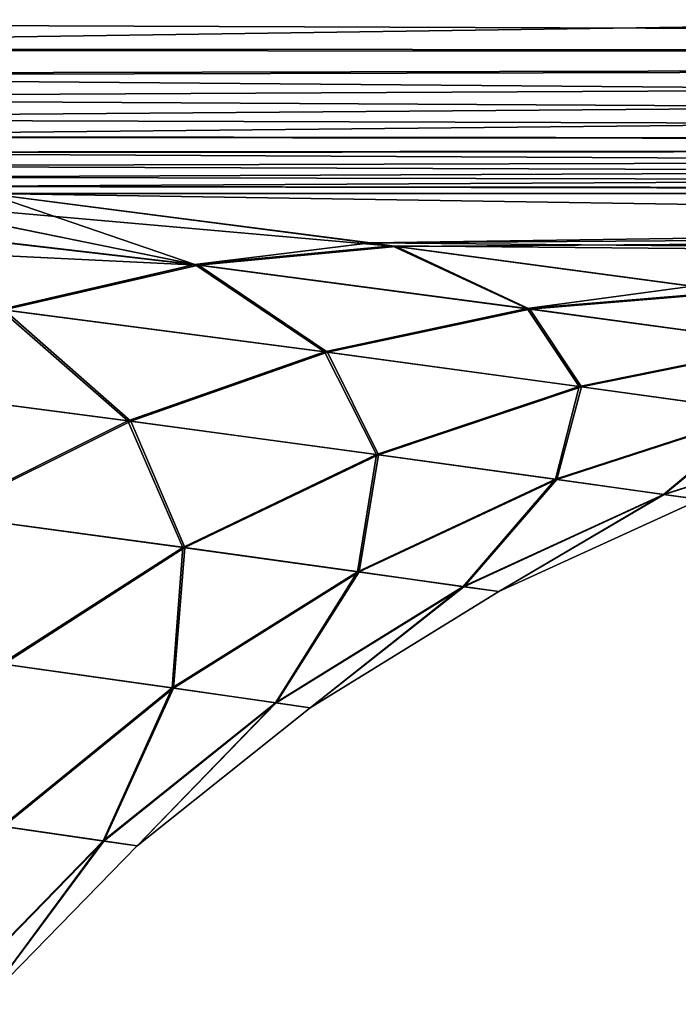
# Model space of a CAD drawing. Header units: millimetres. Extents: x -30 to 76, y -3 to 301.
# Tile 15 of 256: x 26.01 to 27.83, y 40.27 to 42.99. Entities that reach past the tile are written whole.
import ezdxf

# ---------------------------------------------------------------- set-up
doc = ezdxf.new("R2010")
doc.units = ezdxf.units.MM
doc.header["$LTSCALE"] = 81.481481
for name, color, linetype in [('12', 7, 'CONTINUOUS'), ('16', 7, 'CONTINUOUS'), ('7', 7, 'CONTINUOUS'), ('8', 7, 'CONTINUOUS')]:
    doc.layers.add(name, color=color, linetype=linetype)

msp = doc.modelspace()

# ---------------------------------------------------------------- linework, layer by layer
at = {"layer": '12', "color": 7, "linetype": 'CONTINUOUS', "true_color": 0xaaaaaa}
for points in [[(23.4756, 42.9911, 16.1774), (47.0746, 43.2504, 16.8543), (23.1722, 43.0777, 16.4212), (23.4756, 42.9911, 16.1774)], [(23.767, 42.9122, 15.9348), (47.0746, 43.2504, 16.8543), (23.4756, 42.9911, 16.1774), (23.767, 42.9122, 15.9348)], [(47.0746, 42.8931, 15.8723), (47.0746, 43.2504, 16.8543), (23.767, 42.9122, 15.9348), (47.0746, 42.8931, 15.8723)], [(24.0471, 42.8409, 15.6935), (47.0746, 42.8931, 15.8723), (23.767, 42.9122, 15.9348), (24.0471, 42.8409, 15.6935)], [(24.3159, 42.7767, 15.4538), (47.0746, 42.8931, 15.8723), (24.0471, 42.8409, 15.6935), (24.3159, 42.7767, 15.4538)], [(24.5742, 42.7196, 15.2155), (47.0746, 42.8931, 15.8723), (24.3159, 42.7767, 15.4538), (24.5742, 42.7196, 15.2155)], [(24.822, 42.6693, 14.9789), (47.0746, 42.8931, 15.8723), (24.5742, 42.7196, 15.2155), (24.822, 42.6693, 14.9789)], [(47.0746, 42.6459, 14.8577), (47.0746, 42.8931, 15.8723), (24.822, 42.6693, 14.9789), (47.0746, 42.6459, 14.8577)], [(25.0602, 42.6254, 14.744), (47.0746, 42.6459, 14.8577), (24.822, 42.6693, 14.9789), (25.0602, 42.6254, 14.744)], [(25.2887, 42.5879, 14.5108), (47.0746, 42.6459, 14.8577), (25.0602, 42.6254, 14.744), (25.2887, 42.5879, 14.5108)], [(25.5082, 42.5566, 14.2793), (47.0746, 42.6459, 14.8577), (25.2887, 42.5879, 14.5108), (25.5082, 42.5566, 14.2793)], [(25.719, 42.5311, 14.0494), (47.0746, 42.6459, 14.8577), (25.5082, 42.5566, 14.2793), (25.719, 42.5311, 14.0494)], [(36.4978, 42.5115, 13.8218), (47.0746, 42.6459, 14.8577), (25.719, 42.5311, 14.0494), (36.4978, 42.5115, 13.8218)], [(25.921, 42.5115, 13.8214), (36.4978, 42.5115, 13.8218), (25.719, 42.5311, 14.0494), (25.921, 42.5115, 13.8214)]]:
    msp.add_3dface(points, dxfattribs=at)
at = {"layer": '16', "color": 7, "linetype": 'CONTINUOUS', "true_color": 0xaaaaaa}
for points in [[(27.0518, 42.3654, 11.6848), (25.921, 42.5115, 13.8214), (25.6393, 42.4892, 13.6626), (27.0518, 42.3654, 11.6848)], [(25.6421, 42.4895, -13.6642), (25.921, 42.5115, -13.8214), (26.4956, 42.3148, -11.4574), (25.6421, 42.4895, -13.6642)], [(25.921, 42.5115, -13.8214), (26.9809, 42.3748, -11.8331), (26.4956, 42.3148, -11.4574), (25.921, 42.5115, -13.8214)], [(27.0518, 42.3654, 11.6848), (26.9807, 42.3748, 11.8335), (25.921, 42.5115, 13.8214), (27.0518, 42.3654, 11.6848)], [(25.3646, 42.4471, -13.5088), (25.6421, 42.4895, -13.6642), (26.4956, 42.3148, -11.4574), (25.3646, 42.4471, -13.5088)], [(25.6393, 42.4892, 13.6626), (25.3646, 42.4471, 13.5088), (26.5057, 42.3135, 11.436), (25.6393, 42.4892, 13.6626)], [(27.0518, 42.3654, 11.6848), (25.6393, 42.4892, 13.6626), (26.5057, 42.3135, 11.436), (27.0518, 42.3654, 11.6848)], [(25.3646, 42.4471, 13.5088), (25.359, 42.446, 13.5057), (26.5057, 42.3135, 11.436), (25.3646, 42.4471, 13.5088)], [(25.3646, 42.4471, -13.5088), (26.4956, 42.3148, -11.4574), (25.958, 42.1912, -11.2161), (25.3646, 42.4471, -13.5088)], [(25.359, 42.446, 13.5057), (25.0811, 42.3821, 13.3516), (26.5057, 42.3135, 11.436), (25.359, 42.446, 13.5057)], [(26.5057, 42.3135, 11.436), (25.0811, 42.3821, 13.3516), (25.9678, 42.1899, 11.1952), (26.5057, 42.3135, 11.436)], [(26.9809, 42.3748, -11.8331), (27.0414, 42.3668, -11.7066), (26.4956, 42.3148, -11.4574), (26.9809, 42.3748, -11.8331)], [(27.0414, 42.3668, -11.7066), (27.4139, 42.1933, -9.2755), (26.4956, 42.3148, -11.4574), (27.0414, 42.3668, -11.7066)], [(27.0518, 42.3654, 11.6848), (26.5057, 42.3135, 11.436), (27.4221, 42.1922, 9.2533), (27.0518, 42.3654, 11.6848)], [(27.0414, 42.3668, -11.7066), (27.8713, 42.2556, -9.774), (27.4139, 42.1933, -9.2755), (27.0414, 42.3668, -11.7066)], [(27.9914, 42.2392, 9.4558), (27.871, 42.2556, 9.7746), (27.0518, 42.3654, 11.6848), (27.9914, 42.2392, 9.4558)], [(27.9914, 42.2392, 9.4558), (27.0518, 42.3654, 11.6848), (27.4221, 42.1922, 9.2533), (27.9914, 42.2392, 9.4558)], [(26.4956, 42.3148, -11.4574), (26.8538, 42.0737, -9.0789), (25.958, 42.1912, -11.2161), (26.4956, 42.3148, -11.4574)], [(26.5057, 42.3135, 11.436), (25.9678, 42.1899, 11.1952), (26.8618, 42.0726, 9.0571), (26.5057, 42.3135, 11.436)], [(27.4139, 42.1933, -9.2755), (26.8538, 42.0737, -9.0789), (26.4956, 42.3148, -11.4574), (27.4139, 42.1933, -9.2755)], [(27.4221, 42.1922, 9.2533), (26.5057, 42.3135, 11.436), (26.8618, 42.0726, 9.0571), (27.4221, 42.1922, 9.2533)], [(27.8713, 42.2556, -9.774), (27.983, 42.2404, -9.4784), (27.4139, 42.1933, -9.2755), (27.8713, 42.2556, -9.774)], [(27.983, 42.2404, -9.4784), (28.1364, 42.0947, -7.0228), (27.4139, 42.1933, -9.2755), (27.983, 42.2404, -9.4784)], [(27.9914, 42.2392, 9.4558), (27.4221, 42.1922, 9.2533), (28.1426, 42.0939, 7), (27.9914, 42.2392, 9.4558)], [(25.958, 42.1912, -11.2161), (26.3103, 41.8832, -8.8919), (25.436, 41.9978, -10.9866), (25.958, 42.1912, -11.2161)], [(25.9678, 42.1899, 11.1952), (25.4456, 41.9965, 10.966), (26.318, 41.8822, 8.8706), (25.9678, 42.1899, 11.1952)], [(26.8538, 42.0737, -9.0789), (26.3103, 41.8832, -8.8919), (25.958, 42.1912, -11.2161), (26.8538, 42.0737, -9.0789)], [(26.8618, 42.0726, 9.0571), (25.9678, 42.1899, 11.1952), (26.318, 41.8822, 8.8706), (26.8618, 42.0726, 9.0571)], [(27.4139, 42.1933, -9.2755), (27.5583, 41.9783, -6.873), (26.8538, 42.0737, -9.0789), (27.4139, 42.1933, -9.2755)], [(27.4221, 42.1922, 9.2533), (26.8618, 42.0726, 9.0571), (27.5644, 41.9775, 6.8507), (27.4221, 42.1922, 9.2533)], [(28.1364, 42.0947, -7.0228), (27.5583, 41.9783, -6.873), (27.4139, 42.1933, -9.2755), (28.1364, 42.0947, -7.0228)], [(28.1426, 42.0939, 7), (27.4221, 42.1922, 9.2533), (27.5644, 41.9775, 6.8507), (28.1426, 42.0939, 7)], [(28.1364, 42.0947, -7.0228), (28.066, 41.9081, -4.6152), (27.5583, 41.9783, -6.873), (28.1364, 42.0947, -7.0228)], [(28.1426, 42.0939, 7), (27.5644, 41.9775, 6.8507), (28.0701, 41.9075, 4.5924), (28.1426, 42.0939, 7)], [(26.8538, 42.0737, -9.0789), (26.9975, 41.7903, -6.7307), (26.3103, 41.8832, -8.8919), (26.8538, 42.0737, -9.0789)], [(26.8618, 42.0726, 9.0571), (26.318, 41.8822, 8.8706), (27.0034, 41.7895, 6.7088), (26.8618, 42.0726, 9.0571)], [(27.5583, 41.9783, -6.873), (26.9975, 41.7903, -6.7307), (26.8538, 42.0737, -9.0789), (27.5583, 41.9783, -6.873)], [(27.5644, 41.9775, 6.8507), (26.8618, 42.0726, 9.0571), (27.0034, 41.7895, 6.7088), (27.5644, 41.9775, 6.8507)], [(26.3103, 41.8832, -8.8919), (25.7912, 41.6248, -8.7172), (25.436, 41.9978, -10.9866), (26.3103, 41.8832, -8.8919)], [(26.318, 41.8822, 8.8706), (25.4456, 41.9965, 10.966), (25.7988, 41.6237, 8.6963), (26.318, 41.8822, 8.8706)], [(27.5583, 41.9783, -6.873), (27.4927, 41.7219, -4.5192), (26.9975, 41.7903, -6.7307), (27.5583, 41.9783, -6.873)], [(27.5644, 41.9775, 6.8507), (27.0034, 41.7895, 6.7088), (27.4966, 41.7213, 4.4969), (27.5644, 41.9775, 6.8507)], [(28.066, 41.9081, -4.6152), (27.4927, 41.7219, -4.5192), (27.5583, 41.9783, -6.873), (28.066, 41.9081, -4.6152)], [(28.0701, 41.9075, 4.5924), (27.5644, 41.9775, 6.8507), (27.4966, 41.7213, 4.4969), (28.0701, 41.9075, 4.5924)], [(28.066, 41.9081, -4.6152), (27.7916, 41.6799, -2.2738), (27.4927, 41.7219, -4.5192), (28.066, 41.9081, -4.6152)], [(28.0701, 41.9075, 4.5924), (27.4966, 41.7213, 4.4969), (27.7936, 41.6797, 2.2513), (28.0701, 41.9075, 4.5924)], [(28.3726, 41.865, -2.3222), (27.7916, 41.6799, -2.2738), (28.066, 41.9081, -4.6152), (28.3726, 41.865, -2.3222)], [(28.3747, 41.8647, 2.2992), (28.0701, 41.9075, 4.5924), (27.7936, 41.6797, 2.2513), (28.3747, 41.8647, 2.2992)], [(26.3103, 41.8832, -8.8919), (26.4623, 41.5335, -6.5978), (25.7912, 41.6248, -8.7172), (26.3103, 41.8832, -8.8919)], [(26.318, 41.8822, 8.8706), (25.7988, 41.6237, 8.6963), (26.4681, 41.5327, 6.5764), (26.318, 41.8822, 8.8706)], [(26.9975, 41.7903, -6.7307), (26.4623, 41.5335, -6.5978), (26.3103, 41.8832, -8.8919), (26.9975, 41.7903, -6.7307)], [(27.0034, 41.7895, 6.7088), (26.318, 41.8822, 8.8706), (26.4681, 41.5327, 6.5764), (27.0034, 41.7895, 6.7088)], [(28.3726, 41.865, -2.3222), (27.8923, 41.6657, -0.0113), (27.7916, 41.6799, -2.2738), (28.3726, 41.865, -2.3222)], [(28.3747, 41.8647, 2.2992), (27.7936, 41.6797, 2.2513), (27.8923, 41.6657, -0.0113), (28.3747, 41.8647, 2.2992)], [(26.9975, 41.7903, -6.7307), (26.9456, 41.4663, -4.4297), (26.4623, 41.5335, -6.5978), (26.9975, 41.7903, -6.7307)], [(27.0034, 41.7895, 6.7088), (26.4681, 41.5327, 6.5764), (26.9495, 41.4657, 4.4079), (27.0034, 41.7895, 6.7088)], [(27.4927, 41.7219, -4.5192), (26.9456, 41.4663, -4.4297), (26.9975, 41.7903, -6.7307), (27.4927, 41.7219, -4.5192)], [(27.4966, 41.7213, 4.4969), (27.0034, 41.7895, 6.7088), (26.9495, 41.4657, 4.4079), (27.4966, 41.7213, 4.4969)], [(27.4927, 41.7219, -4.5192), (27.2374, 41.4251, -2.2286), (26.9456, 41.4663, -4.4297), (27.4927, 41.7219, -4.5192)], [(27.4966, 41.7213, 4.4969), (26.9495, 41.4657, 4.4079), (27.2393, 41.4248, 2.2065), (27.4966, 41.7213, 4.4969)], [(27.7916, 41.6799, -2.2738), (27.2374, 41.4251, -2.2286), (27.4927, 41.7219, -4.5192), (27.7916, 41.6799, -2.2738)], [(27.7936, 41.6797, 2.2513), (27.4966, 41.7213, 4.4969), (27.2393, 41.4248, 2.2065), (27.7936, 41.6797, 2.2513)], [(27.7916, 41.6799, -2.2738), (27.3356, 41.4111, -0.0111), (27.2374, 41.4251, -2.2286), (27.7916, 41.6799, -2.2738)], [(27.7936, 41.6797, 2.2513), (27.2393, 41.4248, 2.2065), (27.3356, 41.4111, -0.0111), (27.7936, 41.6797, 2.2513)], [(27.8923, 41.6657, -0.0113), (27.3356, 41.4111, -0.0111), (27.7916, 41.6799, -2.2738), (27.8923, 41.6657, -0.0113)], [(27.8923, 41.6657, -0.0113), (27.7936, 41.6797, 2.2513), (27.3356, 41.4111, -0.0111), (27.8923, 41.6657, -0.0113)], [(26.4623, 41.5335, -6.5978), (25.9605, 41.2117, -6.4763), (25.7912, 41.6248, -8.7172), (26.4623, 41.5335, -6.5978)], [(26.4681, 41.5327, 6.5764), (25.7988, 41.6237, 8.6963), (25.9662, 41.2109, 6.4553), (26.4681, 41.5327, 6.5764)], [(26.4623, 41.5335, -6.5978), (26.433, 41.1451, -4.3479), (25.9605, 41.2117, -6.4763), (26.4623, 41.5335, -6.5978)], [(26.4681, 41.5327, 6.5764), (25.9662, 41.2109, 6.4553), (26.4368, 41.1445, 4.3265), (26.4681, 41.5327, 6.5764)], [(26.9456, 41.4663, -4.4297), (26.433, 41.1451, -4.3479), (26.4623, 41.5335, -6.5978), (26.9456, 41.4663, -4.4297)], [(26.9495, 41.4657, 4.4079), (26.4681, 41.5327, 6.5764), (26.4368, 41.1445, 4.3265), (26.9495, 41.4657, 4.4079)], [(26.9456, 41.4663, -4.4297), (26.7182, 41.1042, -2.1874), (26.433, 41.1451, -4.3479), (26.9456, 41.4663, -4.4297)], [(26.9495, 41.4657, 4.4079), (26.4368, 41.1445, 4.3265), (26.7201, 41.104, 2.1657), (26.9495, 41.4657, 4.4079)], [(27.2374, 41.4251, -2.2286), (26.7182, 41.1042, -2.1874), (26.9456, 41.4663, -4.4297), (27.2374, 41.4251, -2.2286)], [(27.2393, 41.4248, 2.2065), (26.9495, 41.4657, 4.4079), (26.7201, 41.104, 2.1657), (27.2393, 41.4248, 2.2065)], [(27.2374, 41.4251, -2.2286), (26.8143, 41.0904, -0.0109), (26.7182, 41.1042, -2.1874), (27.2374, 41.4251, -2.2286)], [(27.2393, 41.4248, 2.2065), (26.7201, 41.104, 2.1657), (26.8143, 41.0904, -0.0109), (27.2393, 41.4248, 2.2065)], [(27.3356, 41.4111, -0.0111), (26.8143, 41.0904, -0.0109), (27.2374, 41.4251, -2.2286), (27.3356, 41.4111, -0.0111)], [(27.3356, 41.4111, -0.0111), (27.2393, 41.4248, 2.2065), (26.8143, 41.0904, -0.0109), (27.3356, 41.4111, -0.0111)], [(26.433, 41.1451, -4.3479), (25.9626, 40.763, -4.2751), (25.9605, 41.2117, -6.4763), (26.433, 41.1451, -4.3479)], [(26.4368, 41.1445, 4.3265), (25.9662, 41.2109, 6.4553), (25.9663, 40.7625, 4.254), (26.4368, 41.1445, 4.3265)], [(26.433, 41.1451, -4.3479), (26.2419, 40.7222, -2.1507), (25.9626, 40.763, -4.2751), (26.433, 41.1451, -4.3479)], [(26.4368, 41.1445, 4.3265), (25.9663, 40.7625, 4.254), (26.2438, 40.7219, 2.1294), (26.4368, 41.1445, 4.3265)], [(26.7182, 41.1042, -2.1874), (26.2419, 40.7222, -2.1507), (26.433, 41.1451, -4.3479), (26.7182, 41.1042, -2.1874)], [(26.7201, 41.104, 2.1657), (26.4368, 41.1445, 4.3265), (26.2438, 40.7219, 2.1294), (26.7201, 41.104, 2.1657)], [(26.7182, 41.1042, -2.1874), (26.336, 40.7084, -0.0107), (26.2419, 40.7222, -2.1507), (26.7182, 41.1042, -2.1874)], [(26.7201, 41.104, 2.1657), (26.2438, 40.7219, 2.1294), (26.336, 40.7084, -0.0107), (26.7201, 41.104, 2.1657)], [(26.8143, 41.0904, -0.0109), (26.336, 40.7084, -0.0107), (26.7182, 41.1042, -2.1874), (26.8143, 41.0904, -0.0109)], [(26.8143, 41.0904, -0.0109), (26.7201, 41.104, 2.1657), (26.336, 40.7084, -0.0107), (26.8143, 41.0904, -0.0109)], [(26.2419, 40.7222, -2.1507), (25.8156, 40.2847, -2.1191), (25.9626, 40.763, -4.2751), (26.2419, 40.7222, -2.1507)], [(26.2438, 40.7219, 2.1294), (25.9663, 40.7625, 4.254), (25.8174, 40.2844, 2.0981), (26.2438, 40.7219, 2.1294)], [(26.2419, 40.7222, -2.1507), (25.908, 40.2708, -0.0105), (25.8156, 40.2847, -2.1191), (26.2419, 40.7222, -2.1507)], [(26.2438, 40.7219, 2.1294), (25.8174, 40.2844, 2.0981), (25.908, 40.2708, -0.0105), (26.2438, 40.7219, 2.1294)], [(26.336, 40.7084, -0.0107), (25.908, 40.2708, -0.0105), (26.2419, 40.7222, -2.1507), (26.336, 40.7084, -0.0107)], [(26.336, 40.7084, -0.0107), (26.2438, 40.7219, 2.1294), (25.908, 40.2708, -0.0105), (26.336, 40.7084, -0.0107)]]:
    msp.add_3dface(points, dxfattribs=at)
at = {"layer": '7', "color": 7, "linetype": 'CONTINUOUS', "true_color": 0xaaaaaa}
for points in [[(25.921, 42.5115, 13.8214), (26.9807, 42.3748, 11.8335), (36.4978, 42.5115, 13.8218), (25.921, 42.5115, 13.8214)], [(36.4978, 42.5115, -13.8218), (47.0746, 42.1842, -8.2978), (25.921, 42.5115, -13.8214), (36.4978, 42.5115, -13.8218)], [(25.921, 42.5115, -13.8214), (47.0746, 42.1842, -8.2978), (26.9809, 42.3748, -11.8331), (25.921, 42.5115, -13.8214)], [(27.0518, 42.3654, 11.6848), (47.0746, 42.5115, 13.8217), (26.9807, 42.3748, 11.8335), (27.0518, 42.3654, 11.6848)], [(47.0746, 42.5115, 13.8217), (36.4978, 42.5115, 13.8218), (26.9807, 42.3748, 11.8335), (47.0746, 42.5115, 13.8217)], [(27.871, 42.2556, 9.7746), (47.0746, 42.5115, 13.8217), (27.0518, 42.3654, 11.6848), (27.871, 42.2556, 9.7746)], [(26.9809, 42.3748, -11.8331), (47.0746, 42.1842, -8.2978), (27.0414, 42.3668, -11.7066), (26.9809, 42.3748, -11.8331)], [(27.0414, 42.3668, -11.7066), (47.0746, 42.1842, -8.2978), (27.8713, 42.2556, -9.774), (27.0414, 42.3668, -11.7066)]]:
    msp.add_3dface(points, dxfattribs=at)
at = {"layer": '8', "color": 7, "linetype": 'CONTINUOUS', "true_color": 0xaaaaaa}
for points in [[(47.0746, 43.2504, -16.8543), (47.0746, 42.8931, -15.8723), (22.8846, 43.1638, -16.6448), (47.0746, 43.2504, -16.8543)], [(22.8846, 43.1638, -16.6448), (47.0746, 42.8931, -15.8723), (23.1969, 43.0705, -16.4017), (22.8846, 43.1638, -16.6448)], [(23.1969, 43.0705, -16.4017), (47.0746, 42.8931, -15.8723), (23.4974, 42.9851, -16.1596), (23.1969, 43.0705, -16.4017)], [(23.4974, 42.9851, -16.1596), (47.0746, 42.8931, -15.8723), (23.7859, 42.9073, -15.9188), (23.4974, 42.9851, -16.1596)], [(23.7859, 42.9073, -15.9188), (47.0746, 42.8931, -15.8723), (24.0633, 42.8369, -15.6793), (23.7859, 42.9073, -15.9188)], [(47.0746, 42.8931, -15.8723), (47.0746, 42.6459, -14.8577), (24.0633, 42.8369, -15.6793), (47.0746, 42.8931, -15.8723)], [(24.0633, 42.8369, -15.6793), (47.0746, 42.6459, -14.8577), (24.3296, 42.7736, -15.4413), (24.0633, 42.8369, -15.6793)], [(24.3296, 42.7736, -15.4413), (47.0746, 42.6459, -14.8577), (24.5856, 42.7172, -15.2048), (24.3296, 42.7736, -15.4413)], [(24.5856, 42.7172, -15.2048), (47.0746, 42.6459, -14.8577), (24.8312, 42.6675, -14.97), (24.5856, 42.7172, -15.2048)], [(24.8312, 42.6675, -14.97), (47.0746, 42.6459, -14.8577), (25.0673, 42.6242, -14.7368), (24.8312, 42.6675, -14.97)], [(47.0746, 42.6459, -14.8577), (47.0746, 42.5115, -13.8217), (25.0673, 42.6242, -14.7368), (47.0746, 42.6459, -14.8577)], [(25.0673, 42.6242, -14.7368), (47.0746, 42.5115, -13.8217), (25.2939, 42.5871, -14.5054), (25.0673, 42.6242, -14.7368)], [(25.2939, 42.5871, -14.5054), (47.0746, 42.5115, -13.8217), (25.5115, 42.5561, -14.2757), (25.2939, 42.5871, -14.5054)], [(25.5115, 42.5561, -14.2757), (47.0746, 42.5115, -13.8217), (25.7206, 42.531, -14.0476), (25.5115, 42.5561, -14.2757)], [(47.0746, 42.5115, -13.8217), (36.4978, 42.5115, -13.8218), (25.7206, 42.531, -14.0476), (47.0746, 42.5115, -13.8217)], [(36.4978, 42.5115, -13.8218), (25.921, 42.5115, -13.8214), (25.7206, 42.531, -14.0476), (36.4978, 42.5115, -13.8218)]]:
    msp.add_3dface(points, dxfattribs=at)

doc.saveas('drawing.dxf')
